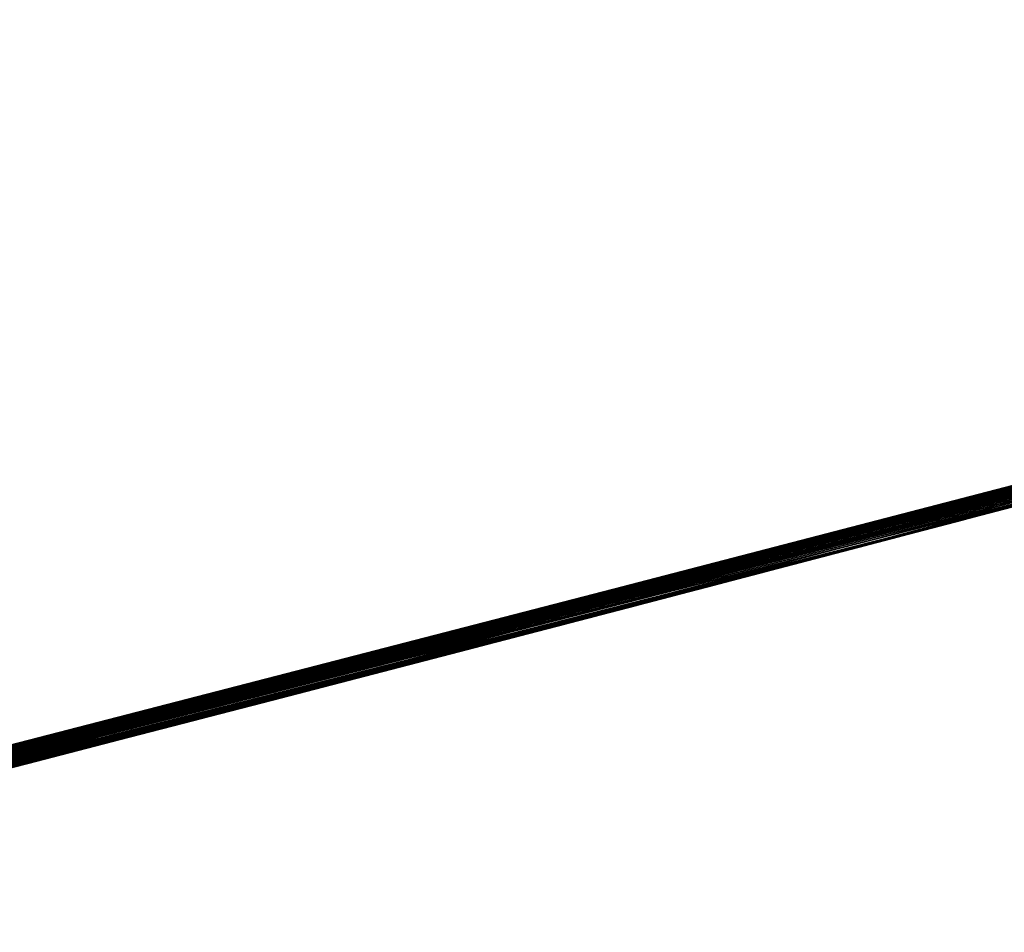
# Model space of a CAD drawing. Header units: millimetres. Extents: x -20 to 891, y -20 to 307.
# Tile 87 of 113: x 876.144 to 876.2333, y 9.5014 to 9.5842. Entities that reach past the tile are written whole.
import ezdxf

# ---------------------------------------------------------------- set-up
doc = ezdxf.new("R2010")
doc.units = ezdxf.units.MM
doc.header["$LTSCALE"] = 41.718519
for name, color, linetype in [('78', 7, 'CONTINUOUS'), ('79', 7, 'CONTINUOUS'), ('81', 7, 'CONTINUOUS'), ('85', 7, 'CONTINUOUS'), ('86', 7, 'CONTINUOUS'), ('89', 7, 'CONTINUOUS'), ('90', 7, 'CONTINUOUS'), ('91', 7, 'CONTINUOUS'), ('92', 7, 'CONTINUOUS'), ('93', 7, 'CONTINUOUS'), ('94', 7, 'CONTINUOUS'), ('95', 7, 'CONTINUOUS')]:
    doc.layers.add(name, color=color, linetype=linetype)

msp = doc.modelspace()

# ---------------------------------------------------------------- linework, layer by layer
at = {"layer": '78', "linetype": 'Continuous'}
msp.add_3dface([(876.938356, 9.634804, 65), (870.060288, 48.753982, 65), (875.793894, 9.32672, 65), (876.938356, 9.634804, 65)], dxfattribs=at)
at = {"layer": '79', "linetype": 'Continuous'}
for points in [[(875.810338, 9.330635), (875.513946, 10.596409), (876.604197, 10.891897), (875.810338, 9.330635)], [(876.970908, 9.64464), (875.810338, 9.330635), (876.604197, 10.891897), (876.970908, 9.64464)]]:
    msp.add_3dface(points, dxfattribs=at)
at = {"layer": '81', "linetype": 'Continuous'}
for points in [[(875.810338, 9.330635), (876.970908, 9.64464), (875.94358, 9.362903, 5.463916), (875.810338, 9.330635)], [(875.94358, 9.362903, 5.463916), (876.970908, 9.64464), (876.076581, 9.396079, 5.592689), (875.94358, 9.362903, 5.463916)], [(876.076581, 9.396079, 5.592689), (876.970908, 9.64464), (876.189832, 9.425094, 5.727395), (876.076581, 9.396079, 5.592689)], [(876.189832, 9.425094, 5.727395), (876.970908, 9.64464), (876.282053, 9.449242, 5.864), (876.189832, 9.425094, 5.727395)], [(876.938356, 9.634804, 65), (875.793894, 9.32672, 65), (876.591203, 9.53364, 25.537165), (876.938356, 9.634804, 65)], [(876.591203, 9.53364, 25.537165), (875.793894, 9.32672, 65), (876.587667, 9.532645, 25.697006), (876.591203, 9.53364, 25.537165)], [(876.587667, 9.532645, 25.697006), (875.793894, 9.32672, 65), (876.572636, 9.528421, 25.846131), (876.587667, 9.532645, 25.697006)], [(876.049473, 9.389238, 12.289957), (876.582017, 9.531055, 12.3008), (876.057009, 9.391136, 12.685334), (876.049473, 9.389238, 12.289957)], [(876.057009, 9.391136, 12.685334), (876.582017, 9.531055, 12.3008), (876.442603, 9.492408, 12.668), (876.057009, 9.391136, 12.685334)], [(876.152749, 9.415515, 11.795433), (876.556309, 9.523847, 9.837352), (876.582017, 9.531055, 12.1712), (876.152749, 9.415515, 11.795433)], [(876.572636, 9.528421, 25.846131), (875.793894, 9.32672, 65), (876.547733, 9.521451, 25.981999), (876.572636, 9.528421, 25.846131)], [(876.553275, 9.522999, 9.846525), (876.556309, 9.523847, 9.837352), (876.152749, 9.415515, 11.795433), (876.553275, 9.522999, 9.846525)], [(876.549144, 9.521845, 9.854998), (876.553275, 9.522999, 9.846525), (876.152749, 9.415515, 11.795433), (876.549144, 9.521845, 9.854998)], [(876.547733, 9.521451, 25.981999), (875.793894, 9.32672, 65), (876.514976, 9.512335, 26.103307), (876.547733, 9.521451, 25.981999)], [(876.543869, 9.520372, 9.863161), (876.549144, 9.521845, 9.854998), (876.152749, 9.415515, 11.795433), (876.543869, 9.520372, 9.863161)], [(876.537148, 9.518498, 9.871385), (876.543869, 9.520372, 9.863161), (876.152749, 9.415515, 11.795433), (876.537148, 9.518498, 9.871385)], [(876.528612, 9.516122, 9.879761), (876.537148, 9.518498, 9.871385), (876.152749, 9.415515, 11.795433), (876.528612, 9.516122, 9.879761)], [(876.518061, 9.513191, 9.888036), (876.528612, 9.516122, 9.879761), (876.152749, 9.415515, 11.795433), (876.518061, 9.513191, 9.888036)], [(876.505901, 9.509821, 9.895554), (876.518061, 9.513191, 9.888036), (876.152749, 9.415515, 11.795433), (876.505901, 9.509821, 9.895554)], [(876.514976, 9.512335, 26.103307), (875.793894, 9.32672, 65), (876.474931, 9.501273, 26.21292), (876.514976, 9.512335, 26.103307)], [(876.492639, 9.506154, 9.901855), (876.505901, 9.509821, 9.895554), (876.152749, 9.415515, 11.795433), (876.492639, 9.506154, 9.901855)], [(876.479293, 9.502474, 9.906559), (876.492639, 9.506154, 9.901855), (876.152749, 9.415515, 11.795433), (876.479293, 9.502474, 9.906559)], [(876.466079, 9.49884, 9.909564), (876.479293, 9.502474, 9.906559), (876.152749, 9.415515, 11.795433), (876.466079, 9.49884, 9.909564)]]:
    msp.add_3dface(points, dxfattribs=at)
at = {"layer": '85', "linetype": 'Continuous'}
for points in [[(876.382314, 9.57963, 17.228397), (876.376378, 9.57802, 17.8808), (876.201257, 9.531401, 16.984723), (876.382314, 9.57963, 17.228397)], [(876.376378, 9.57802, 17.8808), (876.14203, 9.51602, 17.552387), (876.201257, 9.531401, 16.984723), (876.376378, 9.57802, 17.8808)], [(876.27432, 9.550643, 15.883733), (876.1981, 9.530576, 16.023362), (876.245443, 9.543003, 14.216934), (876.27432, 9.550643, 15.883733)], [(876.245443, 9.543003, 14.216934), (876.1981, 9.530576, 16.023362), (876.169249, 9.523064, 14.102882), (876.245443, 9.543003, 14.216934)], [(876.201257, 9.531401, 16.984723), (876.14203, 9.51602, 17.552387), (875.997345, 9.479261, 16.756544), (876.201257, 9.531401, 16.984723)], [(876.1981, 9.530576, 16.023362), (876.119422, 9.510199, 16.147369), (876.169249, 9.523064, 14.102882), (876.1981, 9.530576, 16.023362)], [(876.169249, 9.523064, 14.102882), (876.119422, 9.510199, 16.147369), (876.085716, 9.501575, 13.999583), (876.169249, 9.523064, 14.102882)]]:
    msp.add_3dface(points, dxfattribs=at)
at = {"layer": '86', "linetype": 'Continuous'}
for points in [[(876.227465, 9.538269, 23.124215), (876.225014, 9.537625, 23.123032), (876.249444, 9.544058, 22.61004), (876.227465, 9.538269, 23.124215)], [(876.249444, 9.544058, 22.61004), (876.225014, 9.537625, 23.123032), (876.226158, 9.537926, 22.612084), (876.249444, 9.544058, 22.61004)], [(876.229766, 9.538874, 23.125463), (876.227465, 9.538269, 23.124215), (876.249444, 9.544058, 22.61004), (876.229766, 9.538874, 23.125463)], [(876.231917, 9.539439, 23.126756), (876.229766, 9.538874, 23.125463), (876.249444, 9.544058, 22.61004), (876.231917, 9.539439, 23.126756)], [(876.233903, 9.539962, 23.128094), (876.231917, 9.539439, 23.126756), (876.249444, 9.544058, 22.61004), (876.233903, 9.539962, 23.128094)], [(876.172294, 9.523855, 24.301355), (876.238359, 9.541135, 23.486088), (876.241032, 9.541839, 24.317039), (876.172294, 9.523855, 24.301355)], [(876.237916, 9.541019, 23.491458), (876.238359, 9.541135, 23.486088), (876.172294, 9.523855, 24.301355), (876.237916, 9.541019, 23.491458)], [(876.237466, 9.5409, 23.496911), (876.237916, 9.541019, 23.491458), (876.172294, 9.523855, 24.301355), (876.237466, 9.5409, 23.496911)], [(876.237003, 9.540778, 23.50251), (876.237466, 9.5409, 23.496911), (876.172294, 9.523855, 24.301355), (876.237003, 9.540778, 23.50251)], [(876.236521, 9.540651, 23.508317), (876.237003, 9.540778, 23.50251), (876.172294, 9.523855, 24.301355), (876.236521, 9.540651, 23.508317)], [(876.236016, 9.540518, 23.514395), (876.236521, 9.540651, 23.508317), (876.172294, 9.523855, 24.301355), (876.236016, 9.540518, 23.514395)], [(876.235487, 9.540379, 23.520757), (876.236016, 9.540518, 23.514395), (876.172294, 9.523855, 24.301355), (876.235487, 9.540379, 23.520757)], [(876.234937, 9.540234, 23.527352), (876.235487, 9.540379, 23.520757), (876.172294, 9.523855, 24.301355), (876.234937, 9.540234, 23.527352)], [(876.234371, 9.540085, 23.534127), (876.234937, 9.540234, 23.527352), (876.172294, 9.523855, 24.301355), (876.234371, 9.540085, 23.534127)], [(876.233793, 9.539933, 23.541025), (876.234371, 9.540085, 23.534127), (876.172294, 9.523855, 24.301355), (876.233793, 9.539933, 23.541025)], [(876.233209, 9.539779, 23.547994), (876.233793, 9.539933, 23.541025), (876.172294, 9.523855, 24.301355), (876.233209, 9.539779, 23.547994)], [(876.232622, 9.539625, 23.554981), (876.233209, 9.539779, 23.547994), (876.172294, 9.523855, 24.301355), (876.232622, 9.539625, 23.554981)], [(876.232028, 9.539469, 23.562035), (876.232622, 9.539625, 23.554981), (876.172294, 9.523855, 24.301355), (876.232028, 9.539469, 23.562035)], [(876.231425, 9.53931, 23.569185), (876.232028, 9.539469, 23.562035), (876.172294, 9.523855, 24.301355), (876.231425, 9.53931, 23.569185)], [(876.230814, 9.539149, 23.576413), (876.231425, 9.53931, 23.569185), (876.172294, 9.523855, 24.301355), (876.230814, 9.539149, 23.576413)], [(876.230197, 9.538987, 23.583703), (876.230814, 9.539149, 23.576413), (876.172294, 9.523855, 24.301355), (876.230197, 9.538987, 23.583703)], [(876.229575, 9.538823, 23.591039), (876.230197, 9.538987, 23.583703), (876.172294, 9.523855, 24.301355), (876.229575, 9.538823, 23.591039)], [(876.228949, 9.538659, 23.598404), (876.229575, 9.538823, 23.591039), (876.172294, 9.523855, 24.301355), (876.228949, 9.538659, 23.598404)], [(876.228317, 9.538493, 23.60584), (876.228949, 9.538659, 23.598404), (876.172294, 9.523855, 24.301355), (876.228317, 9.538493, 23.60584)], [(876.227676, 9.538324, 23.613354), (876.228317, 9.538493, 23.60584), (876.172294, 9.523855, 24.301355), (876.227676, 9.538324, 23.613354)], [(876.227031, 9.538155, 23.620913), (876.227676, 9.538324, 23.613354), (876.172294, 9.523855, 24.301355), (876.227031, 9.538155, 23.620913)], [(876.226384, 9.537985, 23.628482), (876.227031, 9.538155, 23.620913), (876.172294, 9.523855, 24.301355), (876.226384, 9.537985, 23.628482)], [(876.225739, 9.537815, 23.636027), (876.226384, 9.537985, 23.628482), (876.172294, 9.523855, 24.301355), (876.225739, 9.537815, 23.636027)], [(876.225097, 9.537647, 23.643515), (876.225739, 9.537815, 23.636027), (876.172294, 9.523855, 24.301355), (876.225097, 9.537647, 23.643515)], [(876.224458, 9.537479, 23.650967), (876.225097, 9.537647, 23.643515), (876.172294, 9.523855, 24.301355), (876.224458, 9.537479, 23.650967)], [(876.223818, 9.537311, 23.658409), (876.224458, 9.537479, 23.650967), (876.172294, 9.523855, 24.301355), (876.223818, 9.537311, 23.658409)], [(876.226158, 9.537926, 22.612084), (876.208023, 9.53317, 23.11776), (876.207417, 9.533012, 22.613689), (876.226158, 9.537926, 22.612084)], [(876.211021, 9.533955, 23.118394), (876.208023, 9.53317, 23.11776), (876.226158, 9.537926, 22.612084), (876.211021, 9.533955, 23.118394)], [(876.213849, 9.534696, 23.119105), (876.211021, 9.533955, 23.118394), (876.226158, 9.537926, 22.612084), (876.213849, 9.534696, 23.119105)], [(876.216709, 9.535445, 23.119934), (876.213849, 9.534696, 23.119105), (876.226158, 9.537926, 22.612084), (876.216709, 9.535445, 23.119934)], [(876.219595, 9.536203, 23.120885), (876.216709, 9.535445, 23.119934), (876.226158, 9.537926, 22.612084), (876.219595, 9.536203, 23.120885)], [(876.222396, 9.536938, 23.121926), (876.219595, 9.536203, 23.120885), (876.226158, 9.537926, 22.612084), (876.222396, 9.536938, 23.121926)], [(876.225014, 9.537625, 23.123032), (876.222396, 9.536938, 23.121926), (876.226158, 9.537926, 22.612084), (876.225014, 9.537625, 23.123032)], [(876.22318, 9.537143, 23.665829), (876.223818, 9.537311, 23.658409), (876.172294, 9.523855, 24.301355), (876.22318, 9.537143, 23.665829)], [(876.222544, 9.536976, 23.673218), (876.22318, 9.537143, 23.665829), (876.172294, 9.523855, 24.301355), (876.222544, 9.536976, 23.673218)], [(876.221911, 9.53681, 23.680562), (876.222544, 9.536976, 23.673218), (876.172294, 9.523855, 24.301355), (876.221911, 9.53681, 23.680562)], [(876.221282, 9.536645, 23.687852), (876.221911, 9.53681, 23.680562), (876.172294, 9.523855, 24.301355), (876.221282, 9.536645, 23.687852)], [(876.220656, 9.536481, 23.695095), (876.221282, 9.536645, 23.687852), (876.172294, 9.523855, 24.301355), (876.220656, 9.536481, 23.695095)], [(876.220033, 9.536317, 23.702302), (876.220656, 9.536481, 23.695095), (876.172294, 9.523855, 24.301355), (876.220033, 9.536317, 23.702302)], [(876.219413, 9.536155, 23.709466), (876.220033, 9.536317, 23.702302), (876.172294, 9.523855, 24.301355), (876.219413, 9.536155, 23.709466)], [(876.218796, 9.535993, 23.716579), (876.219413, 9.536155, 23.709466), (876.172294, 9.523855, 24.301355), (876.218796, 9.535993, 23.716579)], [(876.218185, 9.535832, 23.723635), (876.218796, 9.535993, 23.716579), (876.172294, 9.523855, 24.301355), (876.218185, 9.535832, 23.723635)], [(876.217578, 9.535673, 23.730627), (876.218185, 9.535832, 23.723635), (876.172294, 9.523855, 24.301355), (876.217578, 9.535673, 23.730627)], [(876.216976, 9.535516, 23.737556), (876.217578, 9.535673, 23.730627), (876.172294, 9.523855, 24.301355), (876.216976, 9.535516, 23.737556)], [(876.216379, 9.535359, 23.744428), (876.216976, 9.535516, 23.737556), (876.172294, 9.523855, 24.301355), (876.216379, 9.535359, 23.744428)], [(876.215787, 9.535204, 23.751242), (876.216379, 9.535359, 23.744428), (876.172294, 9.523855, 24.301355), (876.215787, 9.535204, 23.751242)], [(876.215199, 9.53505, 23.757998), (876.215787, 9.535204, 23.751242), (876.172294, 9.523855, 24.301355), (876.215199, 9.53505, 23.757998)], [(876.214616, 9.534897, 23.764694), (876.215199, 9.53505, 23.757998), (876.172294, 9.523855, 24.301355), (876.214616, 9.534897, 23.764694)], [(876.214038, 9.534745, 23.771328), (876.214616, 9.534897, 23.764694), (876.172294, 9.523855, 24.301355), (876.214038, 9.534745, 23.771328)], [(876.213465, 9.534595, 23.777899), (876.214038, 9.534745, 23.771328), (876.172294, 9.523855, 24.301355), (876.213465, 9.534595, 23.777899)], [(876.212898, 9.534447, 23.784406), (876.213465, 9.534595, 23.777899), (876.172294, 9.523855, 24.301355), (876.212898, 9.534447, 23.784406)], [(876.212336, 9.534299, 23.790853), (876.212898, 9.534447, 23.784406), (876.172294, 9.523855, 24.301355), (876.212336, 9.534299, 23.790853)], [(876.211778, 9.534153, 23.797242), (876.212336, 9.534299, 23.790853), (876.172294, 9.523855, 24.301355), (876.211778, 9.534153, 23.797242)], [(876.211225, 9.534009, 23.803575), (876.211778, 9.534153, 23.797242), (876.172294, 9.523855, 24.301355), (876.211225, 9.534009, 23.803575)], [(876.210677, 9.533865, 23.809857), (876.211225, 9.534009, 23.803575), (876.172294, 9.523855, 24.301355), (876.210677, 9.533865, 23.809857)], [(876.210133, 9.533722, 23.816088), (876.210677, 9.533865, 23.809857), (876.172294, 9.523855, 24.301355), (876.210133, 9.533722, 23.816088)], [(876.209593, 9.533581, 23.822265), (876.210133, 9.533722, 23.816088), (876.172294, 9.523855, 24.301355), (876.209593, 9.533581, 23.822265)], [(876.209058, 9.533441, 23.828388), (876.209593, 9.533581, 23.822265), (876.172294, 9.523855, 24.301355), (876.209058, 9.533441, 23.828388)], [(876.208528, 9.533302, 23.834457), (876.209058, 9.533441, 23.828388), (876.172294, 9.523855, 24.301355), (876.208528, 9.533302, 23.834457)], [(876.208002, 9.533165, 23.840469), (876.208528, 9.533302, 23.834457), (876.172294, 9.523855, 24.301355), (876.208002, 9.533165, 23.840469)], [(876.207482, 9.533029, 23.846426), (876.208002, 9.533165, 23.840469), (876.172294, 9.523855, 24.301355), (876.207482, 9.533029, 23.846426)], [(876.206966, 9.532894, 23.852328), (876.207482, 9.533029, 23.846426), (876.172294, 9.523855, 24.301355), (876.206966, 9.532894, 23.852328)], [(876.207417, 9.533012, 22.613689), (876.19071, 9.528648, 23.115609), (876.188606, 9.528099, 22.615265), (876.207417, 9.533012, 22.613689)], [(876.19297, 9.529237, 23.115764), (876.19071, 9.528648, 23.115609), (876.207417, 9.533012, 22.613689), (876.19297, 9.529237, 23.115764)], [(876.195145, 9.529804, 23.115942), (876.19297, 9.529237, 23.115764), (876.207417, 9.533012, 22.613689), (876.195145, 9.529804, 23.115942)], [(876.197226, 9.530348, 23.116143), (876.195145, 9.529804, 23.115942), (876.207417, 9.533012, 22.613689), (876.197226, 9.530348, 23.116143)], [(876.199212, 9.530866, 23.116369), (876.197226, 9.530348, 23.116143), (876.207417, 9.533012, 22.613689), (876.199212, 9.530866, 23.116369)], [(876.201112, 9.531363, 23.116617), (876.199212, 9.530866, 23.116369), (876.207417, 9.533012, 22.613689), (876.201112, 9.531363, 23.116617)], [(876.202936, 9.53184, 23.116884), (876.201112, 9.531363, 23.116617), (876.207417, 9.533012, 22.613689), (876.202936, 9.53184, 23.116884)], [(876.204693, 9.532299, 23.117166), (876.202936, 9.53184, 23.116884), (876.207417, 9.533012, 22.613689), (876.204693, 9.532299, 23.117166)], [(876.206395, 9.532744, 23.117459), (876.204693, 9.532299, 23.117166), (876.207417, 9.533012, 22.613689), (876.206395, 9.532744, 23.117459)], [(876.208023, 9.53317, 23.11776), (876.206395, 9.532744, 23.117459), (876.207417, 9.533012, 22.613689), (876.208023, 9.53317, 23.11776)], [(876.206455, 9.53276, 23.858178), (876.206966, 9.532894, 23.852328), (876.172294, 9.523855, 24.301355), (876.206455, 9.53276, 23.858178)], [(876.205949, 9.532627, 23.863974), (876.206455, 9.53276, 23.858178), (876.172294, 9.523855, 24.301355), (876.205949, 9.532627, 23.863974)], [(876.205447, 9.532496, 23.869711), (876.205949, 9.532627, 23.863974), (876.172294, 9.523855, 24.301355), (876.205447, 9.532496, 23.869711)], [(876.204952, 9.532367, 23.875387), (876.205447, 9.532496, 23.869711), (876.172294, 9.523855, 24.301355), (876.204952, 9.532367, 23.875387)], [(876.204462, 9.532239, 23.880997), (876.204952, 9.532367, 23.875387), (876.172294, 9.523855, 24.301355), (876.204462, 9.532239, 23.880997)], [(876.203978, 9.532112, 23.886543), (876.204462, 9.532239, 23.880997), (876.172294, 9.523855, 24.301355), (876.203978, 9.532112, 23.886543)], [(876.2035, 9.531987, 23.892032), (876.203978, 9.532112, 23.886543), (876.172294, 9.523855, 24.301355), (876.2035, 9.531987, 23.892032)], [(876.203026, 9.531863, 23.89746), (876.2035, 9.531987, 23.892032), (876.172294, 9.523855, 24.301355), (876.203026, 9.531863, 23.89746)], [(876.202559, 9.531741, 23.902822), (876.203026, 9.531863, 23.89746), (876.172294, 9.523855, 24.301355), (876.202559, 9.531741, 23.902822)], [(876.202099, 9.531621, 23.908111), (876.202559, 9.531741, 23.902822), (876.172294, 9.523855, 24.301355), (876.202099, 9.531621, 23.908111)], [(876.201646, 9.531502, 23.913322), (876.202099, 9.531621, 23.908111), (876.172294, 9.523855, 24.301355), (876.201646, 9.531502, 23.913322)], [(876.201201, 9.531386, 23.918447), (876.201646, 9.531502, 23.913322), (876.172294, 9.523855, 24.301355), (876.201201, 9.531386, 23.918447)], [(876.200764, 9.531272, 23.923481), (876.201201, 9.531386, 23.918447), (876.172294, 9.523855, 24.301355), (876.200764, 9.531272, 23.923481)], [(876.200334, 9.53116, 23.928436), (876.200764, 9.531272, 23.923481), (876.172294, 9.523855, 24.301355), (876.200334, 9.53116, 23.928436)], [(876.199911, 9.531049, 23.933324), (876.200334, 9.53116, 23.928436), (876.172294, 9.523855, 24.301355), (876.199911, 9.531049, 23.933324)], [(876.199493, 9.53094, 23.938158), (876.199911, 9.531049, 23.933324), (876.172294, 9.523855, 24.301355), (876.199493, 9.53094, 23.938158)], [(876.199079, 9.530832, 23.94295), (876.199493, 9.53094, 23.938158), (876.172294, 9.523855, 24.301355), (876.199079, 9.530832, 23.94295)], [(876.198668, 9.530724, 23.947722), (876.199079, 9.530832, 23.94295), (876.172294, 9.523855, 24.301355), (876.198668, 9.530724, 23.947722)], [(876.198256, 9.530617, 23.952503), (876.198668, 9.530724, 23.947722), (876.172294, 9.523855, 24.301355), (876.198256, 9.530617, 23.952503)], [(876.197847, 9.53051, 23.957257), (876.198256, 9.530617, 23.952503), (876.172294, 9.523855, 24.301355), (876.197847, 9.53051, 23.957257)], [(876.197445, 9.530405, 23.961937), (876.197847, 9.53051, 23.957257), (876.172294, 9.523855, 24.301355), (876.197445, 9.530405, 23.961937)], [(876.197054, 9.530303, 23.966499), (876.197445, 9.530405, 23.961937), (876.172294, 9.523855, 24.301355), (876.197054, 9.530303, 23.966499)], [(876.196678, 9.530205, 23.970899), (876.197054, 9.530303, 23.966499), (876.172294, 9.523855, 24.301355), (876.196678, 9.530205, 23.970899)], [(876.196319, 9.530111, 23.975105), (876.196678, 9.530205, 23.970899), (876.172294, 9.523855, 24.301355), (876.196319, 9.530111, 23.975105)], [(876.195972, 9.53002, 23.979169), (876.196319, 9.530111, 23.975105), (876.172294, 9.523855, 24.301355), (876.195972, 9.53002, 23.979169)], [(876.195639, 9.529933, 23.983096), (876.195972, 9.53002, 23.979169), (876.172294, 9.523855, 24.301355), (876.195639, 9.529933, 23.983096)], [(876.195318, 9.529849, 23.986882), (876.195639, 9.529933, 23.983096), (876.172294, 9.523855, 24.301355), (876.195318, 9.529849, 23.986882)], [(876.19501, 9.529769, 23.990519), (876.195318, 9.529849, 23.986882), (876.172294, 9.523855, 24.301355), (876.19501, 9.529769, 23.990519)], [(876.194716, 9.529692, 23.994001), (876.19501, 9.529769, 23.990519), (876.172294, 9.523855, 24.301355), (876.194716, 9.529692, 23.994001)], [(876.194438, 9.52962, 23.997292), (876.194716, 9.529692, 23.994001), (876.172294, 9.523855, 24.301355), (876.194438, 9.52962, 23.997292)], [(876.194193, 9.529556, 24.000205), (876.194438, 9.52962, 23.997292), (876.172294, 9.523855, 24.301355), (876.194193, 9.529556, 24.000205)], [(876.19397, 9.529498, 24.002862), (876.194193, 9.529556, 24.000205), (876.172294, 9.523855, 24.301355), (876.19397, 9.529498, 24.002862)], [(876.193755, 9.529442, 24.005442), (876.19397, 9.529498, 24.002862), (876.172294, 9.523855, 24.301355), (876.193755, 9.529442, 24.005442)], [(876.193531, 9.529383, 24.008126), (876.193755, 9.529442, 24.005442), (876.172294, 9.523855, 24.301355), (876.193531, 9.529383, 24.008126)], [(876.193283, 9.529319, 24.011093), (876.193531, 9.529383, 24.008126), (876.172294, 9.523855, 24.301355), (876.193283, 9.529319, 24.011093)], [(876.192997, 9.529244, 24.014514), (876.193283, 9.529319, 24.011093), (876.172294, 9.523855, 24.301355), (876.192997, 9.529244, 24.014514)], [(876.192672, 9.529159, 24.018348), (876.192997, 9.529244, 24.014514), (876.172294, 9.523855, 24.301355), (876.192672, 9.529159, 24.018348)], [(876.192321, 9.529068, 24.022468), (876.192672, 9.529159, 24.018348), (876.172294, 9.523855, 24.301355), (876.192321, 9.529068, 24.022468)], [(876.191957, 9.528973, 24.026761), (876.192321, 9.529068, 24.022468), (876.172294, 9.523855, 24.301355), (876.191957, 9.528973, 24.026761)], [(876.191593, 9.528878, 24.031113), (876.191957, 9.528973, 24.026761), (876.172294, 9.523855, 24.301355), (876.191593, 9.528878, 24.031113)], [(876.191242, 9.528786, 24.035412), (876.191593, 9.528878, 24.031113), (876.172294, 9.523855, 24.301355), (876.191242, 9.528786, 24.035412)], [(876.172294, 9.523855, 24.301355), (876.189466, 9.528323, 24.059897), (876.191242, 9.528786, 24.035412), (876.172294, 9.523855, 24.301355)], [(876.19071, 9.528648, 23.115609), (876.188365, 9.528036, 23.115474), (876.188606, 9.528099, 22.615265), (876.19071, 9.528648, 23.115609)], [(876.189749, 9.528397, 24.055944), (876.191242, 9.528786, 24.035412), (876.189466, 9.528323, 24.059897), (876.189749, 9.528397, 24.055944)], [(876.190917, 9.528701, 24.039557), (876.191242, 9.528786, 24.035412), (876.189749, 9.528397, 24.055944), (876.190917, 9.528701, 24.039557)], [(876.190031, 9.52847, 24.051902), (876.190917, 9.528701, 24.039557), (876.189749, 9.528397, 24.055944), (876.190031, 9.52847, 24.051902)], [(876.190317, 9.528545, 24.047802), (876.190917, 9.528701, 24.039557), (876.190031, 9.52847, 24.051902), (876.190317, 9.528545, 24.047802)], [(876.190611, 9.528622, 24.043676), (876.190917, 9.528701, 24.039557), (876.190317, 9.528545, 24.047802), (876.190611, 9.528622, 24.043676)], [(876.188606, 9.528099, 22.615265), (876.180819, 9.526071, 23.1152), (876.167239, 9.522543, 22.617013), (876.188606, 9.528099, 22.615265)], [(876.18918, 9.528248, 24.063729), (876.189466, 9.528323, 24.059897), (876.172294, 9.523855, 24.301355), (876.18918, 9.528248, 24.063729)], [(876.188898, 9.528175, 24.067439), (876.18918, 9.528248, 24.063729), (876.172294, 9.523855, 24.301355), (876.188898, 9.528175, 24.067439)], [(876.18862, 9.528103, 24.07105), (876.188898, 9.528175, 24.067439), (876.172294, 9.523855, 24.301355), (876.18862, 9.528103, 24.07105)], [(876.188343, 9.52803, 24.074586), (876.18862, 9.528103, 24.07105), (876.172294, 9.523855, 24.301355), (876.188343, 9.52803, 24.074586)], [(876.18806, 9.527957, 24.078068), (876.188343, 9.52803, 24.074586), (876.172294, 9.523855, 24.301355), (876.18806, 9.527957, 24.078068)], [(876.187766, 9.52788, 24.081521), (876.18806, 9.527957, 24.078068), (876.172294, 9.523855, 24.301355), (876.187766, 9.52788, 24.081521)], [(876.187456, 9.527799, 24.084965), (876.187766, 9.52788, 24.081521), (876.172294, 9.523855, 24.301355), (876.187456, 9.527799, 24.084965)], [(876.187127, 9.527713, 24.088383), (876.187456, 9.527799, 24.084965), (876.172294, 9.523855, 24.301355), (876.187127, 9.527713, 24.088383)], [(876.186782, 9.527624, 24.091763), (876.187127, 9.527713, 24.088383), (876.172294, 9.523855, 24.301355), (876.186782, 9.527624, 24.091763)], [(876.18643, 9.527532, 24.095109), (876.186782, 9.527624, 24.091763), (876.172294, 9.523855, 24.301355), (876.18643, 9.527532, 24.095109)], [(876.18342, 9.526748, 23.11527), (876.180819, 9.526071, 23.1152), (876.188606, 9.528099, 22.615265), (876.18342, 9.526748, 23.11527)], [(876.185935, 9.527403, 23.115361), (876.18342, 9.526748, 23.11527), (876.188606, 9.528099, 22.615265), (876.185935, 9.527403, 23.115361)], [(876.188365, 9.528036, 23.115474), (876.185935, 9.527403, 23.115361), (876.188606, 9.528099, 22.615265), (876.188365, 9.528036, 23.115474)], [(876.186075, 9.527439, 24.098424), (876.18643, 9.527532, 24.095109), (876.172294, 9.523855, 24.301355), (876.186075, 9.527439, 24.098424)], [(876.185723, 9.527348, 24.101711), (876.186075, 9.527439, 24.098424), (876.172294, 9.523855, 24.301355), (876.185723, 9.527348, 24.101711)], [(876.185383, 9.527259, 24.104975), (876.185723, 9.527348, 24.101711), (876.172294, 9.523855, 24.301355), (876.185383, 9.527259, 24.104975)], [(876.185048, 9.527172, 24.108222), (876.185383, 9.527259, 24.104975), (876.172294, 9.523855, 24.301355), (876.185048, 9.527172, 24.108222)], [(876.184715, 9.527085, 24.111449), (876.185048, 9.527172, 24.108222), (876.172294, 9.523855, 24.301355), (876.184715, 9.527085, 24.111449)], [(876.184385, 9.526999, 24.114647), (876.184715, 9.527085, 24.111449), (876.172294, 9.523855, 24.301355), (876.184385, 9.526999, 24.114647)], [(876.18406, 9.526915, 24.117807), (876.184385, 9.526999, 24.114647), (876.172294, 9.523855, 24.301355), (876.18406, 9.526915, 24.117807)], [(876.18374, 9.526831, 24.120921), (876.18406, 9.526915, 24.117807), (876.172294, 9.523855, 24.301355), (876.18374, 9.526831, 24.120921)], [(876.183428, 9.52675, 24.123979), (876.18374, 9.526831, 24.120921), (876.172294, 9.523855, 24.301355), (876.183428, 9.52675, 24.123979)], [(876.183123, 9.526671, 24.126985), (876.183428, 9.52675, 24.123979), (876.172294, 9.523855, 24.301355), (876.183123, 9.526671, 24.126985)], [(876.182824, 9.526593, 24.129946), (876.183123, 9.526671, 24.126985), (876.172294, 9.523855, 24.301355), (876.182824, 9.526593, 24.129946)], [(876.180819, 9.526071, 23.1152), (875.421948, 9.344416, 23.104714), (876.167239, 9.522543, 22.617013), (876.180819, 9.526071, 23.1152)], [(876.182531, 9.526517, 24.132862), (876.182824, 9.526593, 24.129946), (876.172294, 9.523855, 24.301355), (876.182531, 9.526517, 24.132862)], [(876.182243, 9.526442, 24.13573), (876.182531, 9.526517, 24.132862), (876.172294, 9.523855, 24.301355), (876.182243, 9.526442, 24.13573)], [(876.181961, 9.526368, 24.13855), (876.182243, 9.526442, 24.13573), (876.172294, 9.523855, 24.301355), (876.181961, 9.526368, 24.13855)], [(876.181683, 9.526296, 24.14132), (876.181961, 9.526368, 24.13855), (876.172294, 9.523855, 24.301355), (876.181683, 9.526296, 24.14132)], [(876.18141, 9.526225, 24.144033), (876.181683, 9.526296, 24.14132), (876.172294, 9.523855, 24.301355), (876.18141, 9.526225, 24.144033)], [(876.181143, 9.526155, 24.146687), (876.18141, 9.526225, 24.144033), (876.172294, 9.523855, 24.301355), (876.181143, 9.526155, 24.146687)], [(876.180882, 9.526087, 24.149292), (876.181143, 9.526155, 24.146687), (876.172294, 9.523855, 24.301355), (876.180882, 9.526087, 24.149292)], [(876.180625, 9.52602, 24.151859), (876.180882, 9.526087, 24.149292), (876.172294, 9.523855, 24.301355), (876.180625, 9.52602, 24.151859)], [(876.180372, 9.525955, 24.154397), (876.180625, 9.52602, 24.151859), (876.172294, 9.523855, 24.301355), (876.180372, 9.525955, 24.154397)], [(876.180122, 9.52589, 24.156917), (876.180372, 9.525955, 24.154397), (876.172294, 9.523855, 24.301355), (876.180122, 9.52589, 24.156917)], [(876.179875, 9.525825, 24.159411), (876.180122, 9.52589, 24.156917), (876.172294, 9.523855, 24.301355), (876.179875, 9.525825, 24.159411)], [(876.179634, 9.525763, 24.161868), (876.179875, 9.525825, 24.159411), (876.172294, 9.523855, 24.301355), (876.179634, 9.525763, 24.161868)], [(876.179396, 9.525701, 24.164295), (876.179634, 9.525763, 24.161868), (876.172294, 9.523855, 24.301355), (876.179396, 9.525701, 24.164295)], [(876.179161, 9.52564, 24.166702), (876.179396, 9.525701, 24.164295), (876.172294, 9.523855, 24.301355), (876.179161, 9.52564, 24.166702)], [(876.178929, 9.525579, 24.169098), (876.179161, 9.52564, 24.166702), (876.172294, 9.523855, 24.301355), (876.178929, 9.525579, 24.169098)], [(876.178698, 9.525519, 24.171491), (876.178929, 9.525579, 24.169098), (876.172294, 9.523855, 24.301355), (876.178698, 9.525519, 24.171491)], [(876.178468, 9.52546, 24.173889), (876.178698, 9.525519, 24.171491), (876.172294, 9.523855, 24.301355), (876.178468, 9.52546, 24.173889)], [(876.17824, 9.5254, 24.176288), (876.178468, 9.52546, 24.173889), (876.172294, 9.523855, 24.301355), (876.17824, 9.5254, 24.176288)], [(876.178014, 9.525341, 24.178678), (876.17824, 9.5254, 24.176288), (876.172294, 9.523855, 24.301355), (876.178014, 9.525341, 24.178678)], [(876.177791, 9.525283, 24.181048), (876.178014, 9.525341, 24.178678), (876.172294, 9.523855, 24.301355), (876.177791, 9.525283, 24.181048)], [(876.177571, 9.525226, 24.183389), (876.177791, 9.525283, 24.181048), (876.172294, 9.523855, 24.301355), (876.177571, 9.525226, 24.183389)], [(876.177357, 9.52517, 24.185688), (876.177571, 9.525226, 24.183389), (876.172294, 9.523855, 24.301355), (876.177357, 9.52517, 24.185688)], [(876.177148, 9.525116, 24.187943), (876.177357, 9.52517, 24.185688), (876.172294, 9.523855, 24.301355), (876.177148, 9.525116, 24.187943)], [(876.176944, 9.525063, 24.19016), (876.177148, 9.525116, 24.187943), (876.172294, 9.523855, 24.301355), (876.176944, 9.525063, 24.19016)], [(876.176745, 9.525011, 24.192345), (876.176944, 9.525063, 24.19016), (876.172294, 9.523855, 24.301355), (876.176745, 9.525011, 24.192345)], [(876.176549, 9.52496, 24.194501), (876.176745, 9.525011, 24.192345), (876.172294, 9.523855, 24.301355), (876.176549, 9.52496, 24.194501)], [(876.176355, 9.52491, 24.196633), (876.176549, 9.52496, 24.194501), (876.172294, 9.523855, 24.301355), (876.176355, 9.52491, 24.196633)], [(876.176162, 9.52486, 24.198744), (876.176355, 9.52491, 24.196633), (876.172294, 9.523855, 24.301355), (876.176162, 9.52486, 24.198744)], [(876.175971, 9.52481, 24.200837), (876.176162, 9.52486, 24.198744), (876.172294, 9.523855, 24.301355), (876.175971, 9.52481, 24.200837)], [(876.175783, 9.524761, 24.202908), (876.175971, 9.52481, 24.200837), (876.172294, 9.523855, 24.301355), (876.175783, 9.524761, 24.202908)], [(876.175597, 9.524713, 24.204955), (876.175783, 9.524761, 24.202908), (876.172294, 9.523855, 24.301355), (876.175597, 9.524713, 24.204955)], [(876.175413, 9.524665, 24.206978), (876.175597, 9.524713, 24.204955), (876.172294, 9.523855, 24.301355), (876.175413, 9.524665, 24.206978)], [(876.175229, 9.524617, 24.208975), (876.175413, 9.524665, 24.206978), (876.172294, 9.523855, 24.301355), (876.175229, 9.524617, 24.208975)], [(876.175046, 9.52457, 24.210947), (876.175229, 9.524617, 24.208975), (876.172294, 9.523855, 24.301355), (876.175046, 9.52457, 24.210947)], [(876.174862, 9.524522, 24.212895), (876.175046, 9.52457, 24.210947), (876.172294, 9.523855, 24.301355), (876.174862, 9.524522, 24.212895)], [(876.174681, 9.524475, 24.214823), (876.174862, 9.524522, 24.212895), (876.172294, 9.523855, 24.301355), (876.174681, 9.524475, 24.214823)], [(876.1745, 9.524428, 24.216728), (876.174681, 9.524475, 24.214823), (876.172294, 9.523855, 24.301355), (876.1745, 9.524428, 24.216728)], [(876.174319, 9.524381, 24.218605), (876.1745, 9.524428, 24.216728), (876.172294, 9.523855, 24.301355), (876.174319, 9.524381, 24.218605)], [(876.174137, 9.524334, 24.220446), (876.174319, 9.524381, 24.218605), (876.172294, 9.523855, 24.301355), (876.174137, 9.524334, 24.220446)], [(876.173954, 9.524286, 24.222248), (876.174137, 9.524334, 24.220446), (876.172294, 9.523855, 24.301355), (876.173954, 9.524286, 24.222248)], [(876.173769, 9.524238, 24.224005), (876.173954, 9.524286, 24.222248), (876.172294, 9.523855, 24.301355), (876.173769, 9.524238, 24.224005)], [(876.173585, 9.52419, 24.225718), (876.173769, 9.524238, 24.224005), (876.172294, 9.523855, 24.301355), (876.173585, 9.52419, 24.225718)], [(876.173401, 9.524142, 24.227393), (876.173585, 9.52419, 24.225718), (876.172294, 9.523855, 24.301355), (876.173401, 9.524142, 24.227393)], [(876.173215, 9.524094, 24.229034), (876.173401, 9.524142, 24.227393), (876.172294, 9.523855, 24.301355), (876.173215, 9.524094, 24.229034)], [(876.172828, 9.523993, 24.23224), (876.173215, 9.524094, 24.229034), (876.172294, 9.523855, 24.301355), (876.172828, 9.523993, 24.23224)], [(876.172415, 9.523886, 24.235356), (876.172828, 9.523993, 24.23224), (876.172294, 9.523855, 24.301355), (876.172415, 9.523886, 24.235356)], [(876.171981, 9.523774, 24.238367), (876.172415, 9.523886, 24.235356), (876.165433, 9.522074, 24.281897), (876.171981, 9.523774, 24.238367)], [(876.165433, 9.522074, 24.281897), (876.172415, 9.523886, 24.235356), (876.172294, 9.523855, 24.301355), (876.165433, 9.522074, 24.281897)], [(876.171527, 9.523656, 24.241294), (876.171981, 9.523774, 24.238367), (876.165433, 9.522074, 24.281897), (876.171527, 9.523656, 24.241294)], [(876.171046, 9.523531, 24.244153), (876.171527, 9.523656, 24.241294), (876.165433, 9.522074, 24.281897), (876.171046, 9.523531, 24.244153)], [(876.170538, 9.523399, 24.246933), (876.171046, 9.523531, 24.244153), (876.165433, 9.522074, 24.281897), (876.170538, 9.523399, 24.246933)], [(876.170027, 9.523266, 24.249639), (876.170538, 9.523399, 24.246933), (876.165433, 9.522074, 24.281897), (876.170027, 9.523266, 24.249639)], [(876.169525, 9.523136, 24.252274), (876.170027, 9.523266, 24.249639), (876.165433, 9.522074, 24.281897), (876.169525, 9.523136, 24.252274)], [(876.169022, 9.523005, 24.254835), (876.169525, 9.523136, 24.252274), (876.165433, 9.522074, 24.281897), (876.169022, 9.523005, 24.254835)], [(876.167239, 9.522543, 22.617013), (875.421948, 9.344416, 23.104714), (876.143095, 9.516295, 22.618934), (876.167239, 9.522543, 22.617013)], [(876.168537, 9.522879, 24.257324), (876.169022, 9.523005, 24.254835), (876.165433, 9.522074, 24.281897), (876.168537, 9.522879, 24.257324)], [(876.168081, 9.522761, 24.259738), (876.168537, 9.522879, 24.257324), (876.165433, 9.522074, 24.281897), (876.168081, 9.522761, 24.259738)], [(876.167646, 9.522648, 24.262078), (876.168081, 9.522761, 24.259738), (876.165433, 9.522074, 24.281897), (876.167646, 9.522648, 24.262078)], [(876.167241, 9.522543, 24.264346), (876.167646, 9.522648, 24.262078), (876.165433, 9.522074, 24.281897), (876.167241, 9.522543, 24.264346)], [(876.166873, 9.522448, 24.266543), (876.167241, 9.522543, 24.264346), (876.165433, 9.522074, 24.281897), (876.166873, 9.522448, 24.266543)], [(876.166536, 9.52236, 24.26867), (876.166873, 9.522448, 24.266543), (876.165433, 9.522074, 24.281897), (876.166536, 9.52236, 24.26867)], [(876.16624, 9.522283, 24.270723), (876.166536, 9.52236, 24.26867), (876.165433, 9.522074, 24.281897), (876.16624, 9.522283, 24.270723)], [(876.165988, 9.522218, 24.272696), (876.16624, 9.522283, 24.270723), (876.165433, 9.522074, 24.281897), (876.165988, 9.522218, 24.272696)], [(876.165779, 9.522164, 24.27458), (876.165988, 9.522218, 24.272696), (876.165433, 9.522074, 24.281897), (876.165779, 9.522164, 24.27458)], [(876.165616, 9.522122, 24.276422), (876.165779, 9.522164, 24.27458), (876.165433, 9.522074, 24.281897), (876.165616, 9.522122, 24.276422)], [(876.165505, 9.522093, 24.278266), (876.165616, 9.522122, 24.276422), (876.165433, 9.522074, 24.281897), (876.165505, 9.522093, 24.278266)], [(876.165441, 9.522076, 24.280107), (876.165505, 9.522093, 24.278266), (876.165433, 9.522074, 24.281897), (876.165441, 9.522076, 24.280107)]]:
    msp.add_3dface(points, dxfattribs=at)
at = {"layer": '89', "linetype": 'Continuous'}
for points in [[(876.264674, 9.548086, 5.864), (876.196842, 9.530247, 6.442166), (876.183179, 9.526685, 5.741485), (876.264674, 9.548086, 5.864)], [(876.252213, 9.54479, 6.594332), (876.196842, 9.530247, 6.442166), (876.264674, 9.548086, 5.864), (876.252213, 9.54479, 6.594332)], [(876.229103, 9.5387, 8.152276), (876.242134, 9.54213, 7.708904), (876.248768, 9.54388, 8.148742), (876.229103, 9.5387, 8.152276)], [(876.192708, 9.529169, 7.808528), (876.242134, 9.54213, 7.708904), (876.209211, 9.533481, 8.155019), (876.192708, 9.529169, 7.808528)], [(876.209211, 9.533481, 8.155019), (876.242134, 9.54213, 7.708904), (876.229103, 9.5387, 8.152276), (876.209211, 9.533481, 8.155019)], [(876.189226, 9.528261, 8.157386), (876.192708, 9.529169, 7.808528), (876.209211, 9.533481, 8.155019), (876.189226, 9.528261, 8.157386)], [(876.196842, 9.530247, 6.442166), (876.131874, 9.513401, 6.3032), (876.183179, 9.526685, 5.741485), (876.196842, 9.530247, 6.442166)], [(876.13464, 9.514114, 7.901481), (876.192708, 9.529169, 7.808528), (876.149658, 9.51799, 8.162866), (876.13464, 9.514114, 7.901481)], [(876.149658, 9.51799, 8.162866), (876.192708, 9.529169, 7.808528), (876.169134, 9.523034, 8.159895), (876.149658, 9.51799, 8.162866)], [(876.169134, 9.523034, 8.159895), (876.192708, 9.529169, 7.808528), (876.189226, 9.528261, 8.157386), (876.169134, 9.523034, 8.159895)], [(876.183179, 9.526685, 5.741485), (876.131874, 9.513401, 6.3032), (876.085309, 9.501471, 5.621101), (876.183179, 9.526685, 5.741485)], [(876.131681, 9.513352, 8.166449), (876.13464, 9.514114, 7.901481), (876.149658, 9.51799, 8.162866), (876.131681, 9.513352, 8.166449)]]:
    msp.add_3dface(points, dxfattribs=at)
at = {"layer": '90', "linetype": 'Continuous'}
for points in [[(876.425212, 9.591325, 8.5712), (876.049435, 9.492362, 9.08688), (876.049426, 9.492359, 8.588337), (876.425212, 9.591325, 8.5712)], [(876.425212, 9.591325, 9.104), (876.049435, 9.492362, 9.08688), (876.425212, 9.591325, 8.5712), (876.425212, 9.591325, 9.104)]]:
    msp.add_3dface(points, dxfattribs=at)
at = {"layer": '91', "linetype": 'Continuous'}
for points in [[(876.564613, 9.630042, 12.3008), (876.032777, 9.488156, 12.290088), (876.564613, 9.630042, 12.1712), (876.564613, 9.630042, 12.3008)], [(876.564613, 9.630042, 12.1712), (876.032777, 9.488156, 12.290088), (876.133183, 9.513739, 11.793529), (876.564613, 9.630042, 12.1712)], [(876.425212, 9.591325, 9.9104), (875.876872, 9.449532, 9.866747), (876.418202, 9.589407, 9.470679), (876.425212, 9.591325, 9.9104)], [(876.418202, 9.589407, 9.470679), (875.876872, 9.449532, 9.866747), (876.398833, 9.584121, 9.470434), (876.418202, 9.589407, 9.470679)], [(876.398833, 9.584121, 9.470434), (875.876872, 9.449532, 9.866747), (876.37595, 9.577904, 9.470454), (876.398833, 9.584121, 9.470434)], [(876.37595, 9.577904, 9.470454), (875.876872, 9.449532, 9.866747), (876.349826, 9.570841, 9.470894), (876.37595, 9.577904, 9.470454)], [(876.349826, 9.570841, 9.470894), (875.876872, 9.449532, 9.866747), (876.321431, 9.563208, 9.471864), (876.349826, 9.570841, 9.470894)], [(876.321431, 9.563208, 9.471864), (875.876872, 9.449532, 9.866747), (876.288188, 9.554329, 9.473633), (876.321431, 9.563208, 9.471864)], [(876.288188, 9.554329, 9.473633), (875.876872, 9.449532, 9.866747), (876.257977, 9.546313, 9.475782), (876.288188, 9.554329, 9.473633)], [(876.257977, 9.546313, 9.475782), (875.876872, 9.449532, 9.866747), (876.226084, 9.537906, 9.478591), (876.257977, 9.546313, 9.475782)], [(876.226084, 9.537906, 9.478591), (875.876872, 9.449532, 9.866747), (876.188931, 9.528184, 9.482452), (876.226084, 9.537906, 9.478591)], [(876.188931, 9.528184, 9.482452), (875.876872, 9.449532, 9.866747), (876.1447, 9.516709, 9.487686), (876.188931, 9.528184, 9.482452)], [(876.1447, 9.516709, 9.487686), (875.876872, 9.449532, 9.866747), (876.091136, 9.502958, 9.49455), (876.1447, 9.516709, 9.487686)]]:
    msp.add_3dface(points, dxfattribs=at)
at = {"layer": '92', "linetype": 'Continuous'}
for points in [[(876.425212, 9.591325, 12.668), (876.041508, 9.490358, 13.190718), (876.041489, 9.490353, 12.685299), (876.425212, 9.591325, 12.668)], [(876.425212, 9.591325, 13.208), (876.041508, 9.490358, 13.190718), (876.425212, 9.591325, 12.668), (876.425212, 9.591325, 13.208)]]:
    msp.add_3dface(points, dxfattribs=at)
at = {"layer": '93', "linetype": 'Continuous'}
for points in [[(876.467051, 9.602831, 18.608), (876.211424, 9.534061, 18.587869), (876.467051, 9.602831, 18.1616), (876.467051, 9.602831, 18.608)], [(876.467051, 9.602831, 18.1616), (876.211424, 9.534061, 18.587869), (876.334128, 9.566616, 18.174658), (876.467051, 9.602831, 18.1616)], [(876.402602, 9.585148, 21.025688), (876.196127, 9.530061, 21.306621), (876.194819, 9.529719, 20.845813), (876.402602, 9.585148, 21.025688)], [(876.240503, 9.5417, 21.30813), (876.196127, 9.530061, 21.306621), (876.402602, 9.585148, 21.025688), (876.240503, 9.5417, 21.30813)], [(876.334128, 9.566616, 18.174658), (876.211424, 9.534061, 18.587869), (876.190743, 9.528656, 18.186664), (876.334128, 9.566616, 18.174658)], [(876.211424, 9.534061, 18.587869), (875.854083, 9.443999, 18.559636), (876.190743, 9.528656, 18.186664), (876.211424, 9.534061, 18.587869)], [(876.194819, 9.529719, 20.845813), (875.88285, 9.450989, 21.295459), (875.852807, 9.44369, 20.544686), (876.194819, 9.529719, 20.845813)], [(875.935399, 9.463875, 21.296645), (875.88285, 9.450989, 21.295459), (876.194819, 9.529719, 20.845813), (875.935399, 9.463875, 21.296645)], [(875.990912, 9.477653, 21.298455), (875.935399, 9.463875, 21.296645), (876.194819, 9.529719, 20.845813), (875.990912, 9.477653, 21.298455)], [(876.045772, 9.491436, 21.300575), (875.990912, 9.477653, 21.298455), (876.194819, 9.529719, 20.845813), (876.045772, 9.491436, 21.300575)], [(876.097731, 9.504642, 21.302713), (876.045772, 9.491436, 21.300575), (876.194819, 9.529719, 20.845813), (876.097731, 9.504642, 21.302713)], [(876.14535, 9.516877, 21.304665), (876.097731, 9.504642, 21.302713), (876.194819, 9.529719, 20.845813), (876.14535, 9.516877, 21.304665)], [(876.196127, 9.530061, 21.306621), (876.14535, 9.516877, 21.304665), (876.194819, 9.529719, 20.845813), (876.196127, 9.530061, 21.306621)], [(876.190743, 9.528656, 18.186664), (875.854083, 9.443999, 18.559636), (875.999886, 9.479896, 18.201678), (876.190743, 9.528656, 18.186664)]]:
    msp.add_3dface(points, dxfattribs=at)
at = {"layer": '94', "linetype": 'Continuous'}
for points in [[(876.446133, 9.597066, 22.2224), (875.905574, 9.456543, 22.204648), (876.445056, 9.59677, 21.911071), (876.446133, 9.597066, 22.2224)], [(876.445056, 9.59677, 21.911071), (875.905574, 9.456543, 22.204648), (876.441654, 9.595835, 21.879189), (876.445056, 9.59677, 21.911071)], [(876.441654, 9.595835, 21.879189), (875.905574, 9.456543, 22.204648), (876.440756, 9.595588, 21.842506), (876.441654, 9.595835, 21.879189)], [(876.440756, 9.595588, 21.842506), (875.905574, 9.456543, 22.204648), (876.437058, 9.594573, 21.691339), (876.440756, 9.595588, 21.842506)], [(876.437058, 9.594573, 21.691339), (875.905574, 9.456543, 22.204648), (876.432519, 9.593327, 21.68703), (876.437058, 9.594573, 21.691339)], [(876.432519, 9.593327, 21.68703), (875.905574, 9.456543, 22.204648), (876.427414, 9.591928, 21.68336), (876.432519, 9.593327, 21.68703)], [(876.427414, 9.591928, 21.68336), (875.905574, 9.456543, 22.204648), (876.421522, 9.590315, 21.680274), (876.427414, 9.591928, 21.68336)], [(876.421522, 9.590315, 21.680274), (875.905574, 9.456543, 22.204648), (876.414716, 9.588454, 21.677815), (876.421522, 9.590315, 21.680274)], [(876.414716, 9.588454, 21.677815), (875.905574, 9.456543, 22.204648), (876.407072, 9.586367, 21.676091), (876.414716, 9.588454, 21.677815)], [(876.407072, 9.586367, 21.676091), (875.905574, 9.456543, 22.204648), (876.398591, 9.584055, 21.675137), (876.407072, 9.586367, 21.676091)], [(876.398591, 9.584055, 21.675137), (875.905574, 9.456543, 22.204648), (876.388904, 9.58142, 21.674976), (876.398591, 9.584055, 21.675137)], [(876.388904, 9.58142, 21.674976), (875.905574, 9.456543, 22.204648), (876.377826, 9.578412, 21.675694), (876.388904, 9.58142, 21.674976)], [(876.377826, 9.578412, 21.675694), (875.905574, 9.456543, 22.204648), (876.365667, 9.575119, 21.677227), (876.377826, 9.578412, 21.675694)], [(876.365667, 9.575119, 21.677227), (875.905574, 9.456543, 22.204648), (876.352681, 9.571611, 21.679336), (876.365667, 9.575119, 21.677227)], [(876.352681, 9.571611, 21.679336), (875.905574, 9.456543, 22.204648), (876.338224, 9.567717, 21.681901), (876.352681, 9.571611, 21.679336)], [(876.338224, 9.567717, 21.681901), (875.905574, 9.456543, 22.204648), (876.323261, 9.563699, 21.684476), (876.338224, 9.567717, 21.681901)], [(876.323261, 9.563699, 21.684476), (875.905574, 9.456543, 22.204648), (876.30937, 9.55998, 21.686607), (876.323261, 9.563699, 21.684476)], [(876.30937, 9.55998, 21.686607), (875.905574, 9.456543, 22.204648), (876.294183, 9.555926, 21.68868), (876.30937, 9.55998, 21.686607)], [(876.294183, 9.555926, 21.68868), (875.905574, 9.456543, 22.204648), (876.277442, 9.551472, 21.69074), (876.294183, 9.555926, 21.68868)], [(876.277442, 9.551472, 21.69074), (875.905574, 9.456543, 22.204648), (876.258856, 9.546546, 21.692807), (876.277442, 9.551472, 21.69074)], [(876.258856, 9.546546, 21.692807), (875.905574, 9.456543, 22.204648), (876.238099, 9.541067, 21.694844), (876.258856, 9.546546, 21.692807)], [(876.238099, 9.541067, 21.694844), (875.905574, 9.456543, 22.204648), (876.2148, 9.534945, 21.696801), (876.238099, 9.541067, 21.694844)], [(876.2148, 9.534945, 21.696801), (875.905574, 9.456543, 22.204648), (876.188533, 9.52808, 21.698644), (876.2148, 9.534945, 21.696801)], [(876.188533, 9.52808, 21.698644), (875.905574, 9.456543, 22.204648), (876.158815, 9.520359, 21.700348), (876.188533, 9.52808, 21.698644)], [(876.158815, 9.520359, 21.700348), (875.905574, 9.456543, 22.204648), (876.125106, 9.51166, 21.701887), (876.158815, 9.520359, 21.700348)]]:
    msp.add_3dface(points, dxfattribs=at)
at = {"layer": '95', "linetype": 'Continuous'}
for points in [[(876.313559, 9.5611, 26.4632), (876.223493, 9.537226, 26.563159), (876.302033, 9.55802, 25.872157), (876.313559, 9.5611, 26.4632)], [(876.302033, 9.55802, 25.872157), (876.223493, 9.537226, 26.563159), (876.272294, 9.550106, 25.972066), (876.302033, 9.55802, 25.872157)], [(876.272294, 9.550106, 25.972066), (876.223493, 9.537226, 26.563159), (876.234221, 9.540046, 26.062489), (876.272294, 9.550106, 25.972066)], [(876.204344, 9.532208, 25.132943), (876.249998, 9.544205, 24.705849), (876.251793, 9.544679, 25.228037), (876.204344, 9.532208, 25.132943)], [(876.235797, 9.540461, 24.710621), (876.249998, 9.544205, 24.705849), (876.204344, 9.532208, 25.132943), (876.235797, 9.540461, 24.710621)], [(876.220131, 9.536343, 24.715546), (876.235797, 9.540461, 24.710621), (876.204344, 9.532208, 25.132943), (876.220131, 9.536343, 24.715546)], [(876.234221, 9.540046, 26.062489), (876.223493, 9.537226, 26.563159), (876.189644, 9.528369, 26.141774), (876.234221, 9.540046, 26.062489)], [(876.223493, 9.537226, 26.563159), (876.122647, 9.511028, 26.653655), (876.189644, 9.528369, 26.141774), (876.223493, 9.537226, 26.563159)], [(876.202709, 9.53178, 24.720084), (876.220131, 9.536343, 24.715546), (876.204344, 9.532208, 25.132943), (876.202709, 9.53178, 24.720084)], [(876.144176, 9.516574, 25.039851), (876.202709, 9.53178, 24.720084), (876.204344, 9.532208, 25.132943), (876.144176, 9.516574, 25.039851)], [(876.184595, 9.527054, 24.723565), (876.202709, 9.53178, 24.720084), (876.144176, 9.516574, 25.039851), (876.184595, 9.527054, 24.723565)], [(876.189644, 9.528369, 26.141774), (876.122647, 9.511028, 26.653655), (876.138867, 9.515204, 26.2112), (876.189644, 9.528369, 26.141774)], [(876.166905, 9.522456, 24.725443), (876.184595, 9.527054, 24.723565), (876.144176, 9.516574, 25.039851), (876.166905, 9.522456, 24.725443)], [(876.149527, 9.517956, 24.725823), (876.166905, 9.522456, 24.725443), (876.144176, 9.516574, 25.039851), (876.149527, 9.517956, 24.725823)], [(876.132713, 9.513618, 24.725484), (876.149527, 9.517956, 24.725823), (876.144176, 9.516574, 25.039851), (876.132713, 9.513618, 24.725484)], [(876.07092, 9.497809, 24.949788), (876.132713, 9.513618, 24.725484), (876.144176, 9.516574, 25.039851), (876.07092, 9.497809, 24.949788)]]:
    msp.add_3dface(points, dxfattribs=at)

doc.saveas('drawing.dxf')
